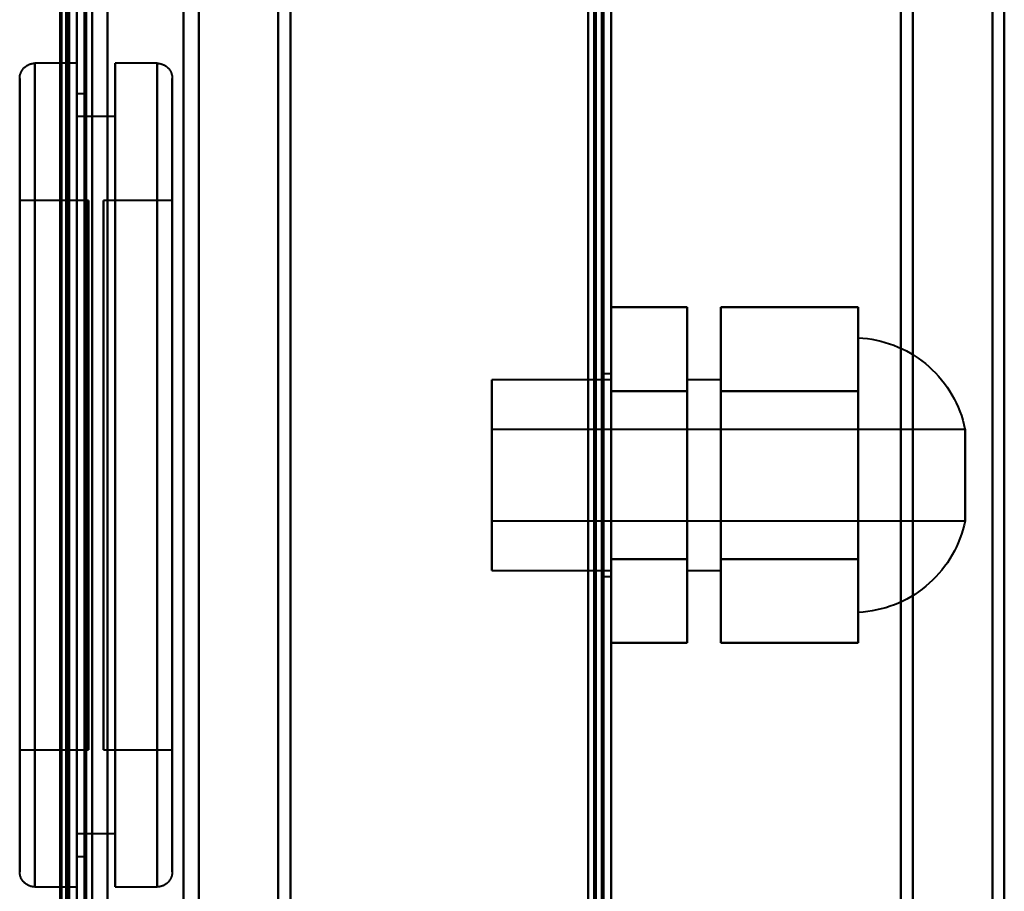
# Model space of a CAD drawing. Header units: millimetres. Extents: x -1352 to 2139, y -120 to 1046.
# Tile 65 of 77: x 546 to 611, y 684 to 742. Entities that reach past the tile are written whole.
import ezdxf

# ---------------------------------------------------------------- set-up
doc = ezdxf.new("R2010")
doc.units = ezdxf.units.MM
doc.layers.add('A-GENM', color=13, linetype='Continuous', lineweight=40)
doc.layers.add('G-IMPT', color=8, linetype='Continuous', lineweight=40)

# ---------------------------------------------------------------- blocks, each defined once
blk = doc.blocks.new('Maintenance r21 - Maintenance r21-755170-Avant')
at = {"layer": 'A-GENM'}
for p, q in [((585, 0), (585, 973.372)), ((585, 973.372), (585, 0))]:
    blk.add_line(p, q, dxfattribs=at)
blk = doc.blocks.new('Souche connecteur circulaire R23 - Souche connecteur circulaire R23-755164-Avant')
at = {"layer": 'A-GENM'}
blk.add_line((585, 770), (585, 612.5), dxfattribs=at)
blk = doc.blocks.new('NEXA 1000 CALQUES_dwg-755156-Avant')
at = {"layer": 'G-IMPT'}
for p, q in [((585, 128.972), (585, 972.772)), ((549.5, 129.472), (549.5, 937.272)), ((550, 937.272), (550, 129.472)), ((549.3, 604.868), (549.3, 934.872)), ((549.3, 934.872), (549.3, 604.868)), ((550, 934.872), (550, 604.868)), ((549.3, 591.872), (549.3, 921.877)), ((549.3, 921.877), (549.3, 591.872)), ((550, 702.849), (550, 921.872)), ((564, 616.883), (564, 921.872)), ((564, 921.872), (564, 616.883)), ((584.5, 921.872), (584.5, 616.883)), ((584.5, 921.872), (584.5, 604.872)), ((584.5, 604.872), (584.5, 921.872)), ((584.5, 604.872), (584.5, 921.872)), ((585, 616.883), (585, 921.872)), ((585, 604.872), (585, 921.872)), ((585, 921.872), (585, 604.872)), ((585, 921.872), (585, 604.872)), ((604, 921.872), (604, 616.883)), ((604, 616.883), (604, 921.872)), ((551, 617.807), (551, 920.872)), ((558, 617.807), (558, 920.872)), ((558, 920.872), (558, 617.807)), ((563.198, 921.281), (563.198, 617.429)), ((563.198, 617.429), (563.198, 921.281)), ((604.773, 921.281), (604.773, 617.429)), ((604.773, 617.429), (604.773, 921.281)), ((610, 920.838), (610, 617.839)), ((610, 617.839), (610, 920.838)), ((549.3, 703.47), (549.3, 920.246)), ((556.99, 618.386), (556.99, 920.246)), ((556.99, 920.246), (556.99, 618.386)), ((610.773, 920.246), (610.773, 618.386)), ((610.773, 618.386), (610.773, 920.246)), ((564, 604.872), (564, 909.862)), ((564, 909.862), (564, 604.872)), ((604, 909.862), (604, 604.872)), ((604, 604.872), (604, 909.862)), ((563.198, 909.315), (563.198, 605.464)), ((563.198, 605.464), (563.198, 909.315)), ((604.773, 909.315), (604.773, 605.464)), ((604.773, 605.464), (604.773, 909.315)), ((551, 605.872), (551, 908.938)), ((551, 908.938), (551, 703.231)), ((558, 605.872), (558, 908.938)), ((558, 908.938), (558, 605.872)), ((610, 908.906), (610, 605.907)), ((610, 605.907), (610, 908.906)), ((549.3, 908.359), (549.3, 606.498)), ((556.99, 703.47), (556.99, 908.359)), ((556.99, 908.359), (556.99, 703.47)), ((610.773, 908.359), (610.773, 606.498)), ((610.773, 606.498), (610.773, 908.359)), ((551, 823.514), (551, 605.872)), ((549.3, 606.498), (549.3, 823.275)), ((549.3, 823.275), (549.3, 618.386)), ((585, 291.172), (585, 810.572)), ((550, 763.372), (550, 591.872)), ((550, 763.372), (550, 604.872)), ((550, 604.872), (550, 763.372)), ((550, 591.872), (550, 763.372)), ((550.5, 763.372), (550.5, 604.872)), ((550.5, 604.872), (550.5, 763.372)), ((550, 738.772), (547.25, 738.772)), ((547.25, 711.772), (547.25, 738.772)), ((547.25, 711.772), (547.25, 738.772)), ((547.25, 738.772), (547.25, 684.772)), ((547.25, 738.772), (547.25, 684.772)), ((550, 738.772), (550, 711.772)), ((550, 684.772), (550, 738.772)), ((550, 684.772), (550, 738.772)), ((555.25, 738.772), (552.5, 738.772)), ((552.5, 738.772), (552.5, 711.772)), ((552.5, 711.772), (552.5, 738.772)), ((555.25, 738.772), (555.25, 711.772)), ((555.25, 711.772), (555.25, 738.772)), ((555.25, 684.772), (555.25, 738.772)), ((546.25, 711.772), (546.25, 737.772)), ((546.25, 685.772), (546.25, 737.772)), ((546.25, 737.772), (546.25, 711.772)), ((556.25, 737.772), (556.25, 711.772)), ((556.25, 737.772), (556.25, 685.772)), ((556.25, 711.772), (556.25, 737.772)), ((550.5, 736.772), (550, 736.772)), ((550, 736.772), (550, 711.772)), ((550, 711.772), (550, 736.772)), ((550.5, 736.772), (550.5, 711.772)), ((550.5, 711.772), (550.5, 736.772)), ((552.5, 735.272), (550, 735.272)), ((550, 735.272), (550, 711.772)), ((550, 711.772), (550, 735.272)), ((552.5, 735.272), (552.5, 711.772)), ((552.5, 711.772), (552.5, 735.272)), ((550.75, 729.772), (546.25, 729.772)), ((546.25, 711.772), (546.25, 729.772)), ((546.25, 729.772), (546.25, 711.772)), ((550.75, 711.772), (550.75, 729.772)), ((550.75, 729.772), (550.75, 711.772)), ((556.25, 729.772), (551.75, 729.772)), ((551.75, 729.772), (551.75, 711.772)), ((551.75, 693.772), (551.75, 729.772)), ((551.75, 693.772), (551.75, 729.772)), ((556.25, 729.772), (556.25, 693.772)), ((556.25, 729.772), (556.25, 693.772)), ((556.25, 711.772), (556.25, 729.772)), ((601.2, 720.772), (601.2, 711.772)), ((601.2, 702.772), (601.2, 720.772)), ((601.2, 711.772), (601.2, 720.772)), ((585, 718.422), (584.5, 718.422)), ((584.5, 711.772), (584.5, 718.422)), ((584.5, 718.422), (584.5, 711.772)), ((585, 718.422), (585, 711.772)), ((585, 711.772), (585, 718.422)), ((585, 718.022), (577.2, 718.022)), ((577.2, 718.022), (577.2, 705.522)), ((577.2, 718.022), (577.2, 705.522)), ((577.2, 711.772), (577.2, 718.022)), ((585, 718.022), (585, 711.772)), ((585, 705.522), (585, 718.022)), ((585, 705.522), (585, 718.022)), ((592.2, 718.022), (590, 718.022)), ((590, 718.022), (590, 711.772)), ((590, 711.772), (590, 718.022)), ((592.2, 718.022), (592.2, 711.772)), ((592.2, 711.772), (592.2, 718.022)), ((608.2, 714.772), (577.2, 714.772)), ((577.2, 714.772), (577.2, 711.772)), ((577.2, 711.772), (577.2, 714.772)), ((608.2, 714.772), (608.2, 708.772)), ((608.2, 714.772), (608.2, 711.772)), ((608.2, 711.772), (608.2, 714.772)), ((546.25, 685.772), (546.25, 711.772)), ((546.25, 711.772), (546.25, 685.772)), ((546.25, 693.772), (546.25, 711.772)), ((546.25, 711.772), (546.25, 693.772)), ((547.25, 684.772), (547.25, 711.772)), ((550, 711.772), (550, 684.772)), ((550, 711.772), (550, 684.772)), ((550, 711.772), (550, 686.772)), ((550, 686.772), (550, 711.772)), ((550, 711.772), (550, 688.272)), ((550, 688.272), (550, 711.772)), ((550.5, 711.772), (550.5, 686.772)), ((550.5, 686.772), (550.5, 711.772)), ((550.75, 693.772), (550.75, 711.772)), ((550.75, 711.772), (550.75, 693.772)), ((551.75, 711.772), (551.75, 693.772)), ((551.75, 711.772), (551.75, 693.772)), ((552.5, 711.772), (552.5, 688.272)), ((552.5, 711.772), (552.5, 684.772)), ((552.5, 688.272), (552.5, 711.772)), ((552.5, 684.772), (552.5, 711.772)), ((555.25, 711.772), (555.25, 684.772)), ((555.25, 684.772), (555.25, 711.772)), ((556.25, 711.772), (556.25, 685.772)), ((556.25, 685.772), (556.25, 711.772)), ((556.25, 693.772), (556.25, 711.772)), ((556.25, 693.772), (556.25, 711.772)), ((577.2, 711.772), (577.2, 708.772)), ((577.2, 708.772), (577.2, 711.772)), ((577.2, 705.522), (577.2, 711.772)), ((577.2, 705.522), (577.2, 711.772)), ((584.5, 705.122), (584.5, 711.772)), ((584.5, 711.772), (584.5, 705.122)), ((585, 711.772), (585, 705.522)), ((585, 711.772), (585, 705.522)), ((585, 711.772), (585, 705.122)), ((585, 705.122), (585, 711.772)), ((590, 711.772), (590, 705.522)), ((590, 705.522), (590, 711.772)), ((592.2, 711.772), (592.2, 705.522)), ((592.2, 705.522), (592.2, 711.772)), ((601.2, 711.772), (601.2, 702.772)), ((601.2, 702.772), (601.2, 711.772)), ((608.2, 711.772), (608.2, 708.772)), ((608.2, 708.772), (608.2, 711.772)), ((577.2, 708.772), (608.2, 708.772)), ((577.2, 705.522), (585, 705.522)), ((590, 705.522), (592.2, 705.522)), ((584.5, 705.122), (585, 705.122)), ((556.99, 606.498), (556.99, 703.47)), ((556.99, 703.47), (556.99, 606.498)), ((546.25, 693.772), (550.75, 693.772)), ((551.75, 693.772), (556.25, 693.772)), ((550, 688.272), (552.5, 688.272)), ((550, 686.772), (550.5, 686.772)), ((547.25, 684.772), (550, 684.772)), ((552.5, 684.772), (555.25, 684.772))]:
    blk.add_line(p, q, dxfattribs=at)
at = {"layer": 'G-IMPT', "flags": 128}
for points in [[(584.4, 972.772), (584.4, 761.822), (584.4, 550.872), (584.4, 339.922), (584.4, 128.972)], [(584.4, 972.772), (584.4, 761.822), (584.4, 550.872), (584.4, 339.922), (584.4, 128.972)], [(584.4, 128.972), (584.4, 339.922), (584.4, 550.872), (584.4, 761.822), (584.4, 972.772)], [(584.5, 128.972), (584.5, 339.922), (584.5, 550.872), (584.5, 761.822), (584.5, 972.772)], [(585, 128.972), (585, 339.922), (585, 550.872), (585, 761.822), (585, 972.772)], [(585, 972.772), (585, 761.822), (585, 550.872), (585, 339.922), (585, 128.972)], [(583.9, 129.472), (583.9, 340.172), (583.9, 550.872), (583.9, 761.572), (583.9, 972.272)], [(583.9, 129.472), (583.9, 340.172), (583.9, 550.872), (583.9, 761.572), (583.9, 972.272)], [(583.9, 972.272), (583.9, 761.572), (583.9, 550.872), (583.9, 340.172), (583.9, 129.472)], [(584, 972.272), (584, 761.572), (584, 550.872), (584, 340.172), (584, 129.472)], [(584, 129.472), (584, 340.172), (584, 550.872), (584, 761.572), (584, 972.272)], [(584, 972.272), (584, 761.572), (584, 550.872), (584, 340.172), (584, 129.472)], [(584.5, 972.272), (584.5, 761.572), (584.5, 550.872), (584.5, 340.172), (584.5, 129.472)], [(584.5, 129.472), (584.5, 340.172), (584.5, 550.872), (584.5, 761.572), (584.5, 972.272)], [(584.5, 129.472), (584.5, 340.172), (584.5, 550.872), (584.5, 761.572), (584.5, 972.272)], [(584.5, 972.272), (584.5, 761.572), (584.5, 550.872), (584.5, 340.172), (584.5, 129.472)], [(584.5, 972.272), (584.5, 761.572), (584.5, 550.872), (584.5, 340.172), (584.5, 129.472)], [(584.5, 129.472), (584.5, 340.172), (584.5, 550.872), (584.5, 761.572), (584.5, 972.272)], [(549.4, 937.772), (549.4, 735.572), (549.4, 533.372), (549.4, 331.172), (549.4, 128.972)], [(549.4, 128.972), (549.4, 331.172), (549.4, 533.372), (549.4, 735.572), (549.4, 937.772)], [(549.4, 128.972), (549.4, 331.172), (549.4, 533.372), (549.4, 735.572), (549.4, 937.772)], [(549.5, 937.772), (549.5, 735.572), (549.5, 533.372), (549.5, 331.172), (549.5, 128.972)], [(550, 937.772), (550, 735.572), (550, 533.372), (550, 331.172), (550, 128.972)], [(550, 128.972), (550, 331.172), (550, 533.372), (550, 735.572), (550, 937.772)], [(552, 937.772), (552, 735.572), (552, 533.372), (552, 331.172), (552, 128.972)], [(552, 128.972), (552, 331.172), (552, 533.372), (552, 735.572), (552, 937.772)], [(552, 937.772), (552, 735.572), (552, 533.372), (552, 331.172), (552, 128.972)], [(552, 128.972), (552, 331.172), (552, 533.372), (552, 735.572), (552, 937.772)], [(584.4, 128.972), (584.4, 331.172), (584.4, 533.372), (584.4, 735.572), (584.4, 937.772)], [(584.4, 128.972), (584.4, 331.172), (584.4, 533.372), (584.4, 735.572), (584.4, 937.772)], [(584.4, 937.772), (584.4, 735.572), (584.4, 533.372), (584.4, 331.172), (584.4, 128.972)], [(584.5, 937.772), (584.5, 735.572), (584.5, 533.372), (584.5, 331.172), (584.5, 128.972)], [(585, 937.772), (585, 735.572), (585, 533.372), (585, 331.172), (585, 128.972)], [(585, 128.972), (585, 331.172), (585, 533.372), (585, 735.572), (585, 937.772)], [(548.9, 937.272), (548.9, 743.297), (548.9, 549.322), (548.9, 355.347), (548.9, 161.372)], [(548.9, 161.372), (548.9, 355.347), (548.9, 549.322), (548.9, 743.297), (548.9, 937.272)], [(549, 129.372), (549, 331.372), (549, 533.372), (549, 735.372), (549, 937.372)], [(549, 937.372), (549, 735.372), (549, 533.372), (549, 331.372), (549, 129.372)], [(549, 129.472), (549, 331.422), (549, 533.372), (549, 735.322), (549, 937.272)], [(549, 937.272), (549, 735.322), (549, 533.372), (549, 331.422), (549, 129.472)], [(549.5, 937.272), (549.5, 735.322), (549.5, 533.372), (549.5, 331.422), (549.5, 129.472)], [(549.5, 129.472), (549.5, 331.422), (549.5, 533.372), (549.5, 735.322), (549.5, 937.272)], [(549.5, 937.272), (549.5, 735.322), (549.5, 533.372), (549.5, 331.422), (549.5, 129.472)], [(549.5, 129.472), (549.5, 331.422), (549.5, 533.372), (549.5, 735.322), (549.5, 937.272)], [(549.5, 129.472), (549.5, 331.422), (549.5, 533.372), (549.5, 735.322), (549.5, 937.272)], [(549.5, 937.272), (549.5, 735.322), (549.5, 533.372), (549.5, 331.422), (549.5, 129.472)], [(550, 129.472), (550, 331.422), (550, 533.372), (550, 735.322), (550, 937.272)], [(550, 937.272), (550, 735.322), (550, 533.372), (550, 331.422), (550, 129.472)], [(550, 937.272), (550, 743.297), (550, 549.322), (550, 355.347), (550, 161.372)], [(550, 129.472), (550, 331.422), (550, 533.372), (550, 735.322), (550, 937.272)], [(550, 161.372), (550, 355.347), (550, 549.322), (550, 743.297), (550, 937.272)], [(550, 937.272), (550, 735.322), (550, 533.372), (550, 331.422), (550, 129.472)], [(550.5, 129.472), (550.5, 331.422), (550.5, 533.372), (550.5, 735.322), (550.5, 937.272)], [(550.5, 937.272), (550.5, 735.322), (550.5, 533.372), (550.5, 331.422), (550.5, 129.472)], [(550.6, 129.472), (550.6, 331.422), (550.6, 533.372), (550.6, 735.322), (550.6, 937.272)], [(550.6, 937.272), (550.6, 735.322), (550.6, 533.372), (550.6, 331.422), (550.6, 129.472)], [(550.6, 129.472), (550.6, 331.422), (550.6, 533.372), (550.6, 735.322), (550.6, 937.272)], [(550.6, 129.472), (550.6, 331.422), (550.6, 533.372), (550.6, 735.322), (550.6, 937.272)], [(550.6, 937.272), (550.6, 735.322), (550.6, 533.372), (550.6, 331.422), (550.6, 129.472)], [(550.6, 937.272), (550.6, 735.322), (550.6, 533.372), (550.6, 331.422), (550.6, 129.472)], [(552, 937.272), (552, 735.322), (552, 533.372), (552, 331.422), (552, 129.472)], [(552, 129.472), (552, 331.422), (552, 533.372), (552, 735.322), (552, 937.272)], [(552, 937.272), (552, 735.322), (552, 533.372), (552, 331.422), (552, 129.472)], [(552, 129.472), (552, 331.422), (552, 533.372), (552, 735.322), (552, 937.272)], [(583.5, 937.272), (583.5, 735.322), (583.5, 533.372), (583.5, 331.422), (583.5, 129.472)], [(583.5, 129.472), (583.5, 331.422), (583.5, 533.372), (583.5, 735.322), (583.5, 937.272)], [(583.5, 129.472), (583.5, 331.422), (583.5, 533.372), (583.5, 735.322), (583.5, 937.272)], [(583.5, 937.272), (583.5, 735.322), (583.5, 533.372), (583.5, 331.422), (583.5, 129.472)], [(583.5, 810.572), (583.5, 680.722), (583.5, 550.872), (583.5, 421.022), (583.5, 291.172)], [(583.5, 291.172), (583.5, 421.022), (583.5, 550.872), (583.5, 680.722), (583.5, 810.572)], [(583.5, 810.572), (583.5, 680.722), (583.5, 550.872), (583.5, 421.022), (583.5, 291.172)], [(583.5, 291.172), (583.5, 421.022), (583.5, 550.872), (583.5, 680.722), (583.5, 810.572)], [(584.4, 810.572), (584.4, 680.722), (584.4, 550.872), (584.4, 421.022), (584.4, 291.172)], [(584.4, 810.572), (584.4, 680.722), (584.4, 550.872), (584.4, 421.022), (584.4, 291.172)], [(584.4, 291.172), (584.4, 421.022), (584.4, 550.872), (584.4, 680.722), (584.4, 810.572)], [(584.5, 291.172), (584.5, 421.022), (584.5, 550.872), (584.5, 680.722), (584.5, 810.572)], [(585, 291.172), (585, 421.022), (585, 550.872), (585, 680.722), (585, 810.572)], [(585, 810.572), (585, 680.722), (585, 550.872), (585, 421.022), (585, 291.172)], [(585, 810.572), (585, 680.722), (585, 550.872), (585, 421.022), (585, 291.172)], [(585, 291.172), (585, 421.022), (585, 550.872), (585, 680.722), (585, 810.572)], [(546.25, 737.772), (546.251, 737.812), (546.253, 737.852), (546.257, 737.892), (546.263, 737.932), (546.27, 737.971), (546.279, 738.01), (546.289, 738.049), (546.301, 738.087), (546.314, 738.125), (546.329, 738.162), (546.345, 738.198), (546.363, 738.234), (546.382, 738.269), (546.403, 738.303), (546.425, 738.337), (546.448, 738.369), (546.472, 738.401), (546.498, 738.432), (546.525, 738.461), (546.553, 738.49), (546.583, 738.517), (546.613, 738.543), (546.644, 738.568), (546.676, 738.591), (546.71, 738.614), (546.744, 738.635), (546.779, 738.654), (546.814, 738.672), (546.851, 738.689), (546.888, 738.704), (546.925, 738.718), (546.963, 738.73), (547.002, 738.741), (547.041, 738.75), (547.08, 738.758), (547.12, 738.764), (547.159, 738.768), (547.199, 738.771), (547.239, 738.772), (547.25, 738.772)], [(555.25, 738.772), (555.29, 738.772), (555.33, 738.769), (555.37, 738.765), (555.409, 738.76), (555.449, 738.752), (555.488, 738.744), (555.526, 738.733), (555.565, 738.722), (555.602, 738.708), (555.639, 738.693), (555.676, 738.677), (555.712, 738.659), (555.747, 738.64), (555.781, 738.62), (555.815, 738.598), (555.847, 738.574), (555.879, 738.55), (555.909, 738.524), (555.939, 738.497), (555.967, 738.469), (555.995, 738.44), (556.021, 738.409), (556.046, 738.378), (556.069, 738.346), (556.091, 738.313), (556.112, 738.279), (556.132, 738.244), (556.15, 738.208), (556.167, 738.172), (556.182, 738.135), (556.196, 738.097), (556.208, 738.059), (556.219, 738.02), (556.228, 737.982), (556.235, 737.942), (556.241, 737.903), (556.246, 737.863), (556.249, 737.823), (556.25, 737.783), (556.25, 737.772)], [(546.25, 737.772), (546.25, 737.752), (546.25, 737.689), (546.25, 737.585), (546.25, 737.44), (546.25, 737.254), (546.25, 737.027), (546.25, 736.76), (546.25, 736.452), (546.25, 736.106), (546.25, 735.72), (546.25, 735.296), (546.25, 734.834), (546.25, 734.336), (546.25, 733.801), (546.25, 733.231), (546.25, 732.627), (546.25, 731.989), (546.25, 731.319), (546.25, 730.618), (546.25, 729.887), (546.25, 729.126), (546.25, 728.338), (546.25, 727.524), (546.25, 726.684), (546.25, 725.82), (546.25, 724.934), (546.25, 724.027), (546.25, 723.1), (546.25, 722.155), (546.25, 721.194), (546.25, 720.217), (546.25, 719.227), (546.25, 718.225), (546.25, 717.213), (546.25, 716.191), (546.25, 715.163), (546.25, 714.13), (546.25, 713.092), (546.25, 712.053), (546.25, 711.013), (546.25, 709.974), (546.25, 708.939), (546.25, 707.907), (546.25, 706.882), (546.25, 705.865), (546.25, 704.857), (546.25, 703.86), (546.25, 702.876), (546.25, 701.907), (546.25, 700.952), (546.25, 700.016), (546.25, 699.098), (546.25, 698.2), (546.25, 697.324), (546.25, 696.471), (546.25, 695.643), (546.25, 694.84), (546.25, 694.065), (546.25, 693.318), (546.25, 692.6), (546.25, 691.913), (546.25, 691.258), (546.25, 690.636), (546.25, 690.047), (546.25, 689.493), (546.25, 688.975), (546.25, 688.493), (546.25, 688.049), (546.25, 687.642), (546.25, 687.275), (546.25, 686.946), (546.25, 686.657), (546.25, 686.408), (546.25, 686.2), (546.25, 686.032), (546.25, 685.906), (546.25, 685.822), (546.25, 685.778), (546.25, 685.772)], [(546.25, 685.772), (546.25, 685.793), (546.25, 685.855), (546.25, 685.959), (546.25, 686.104), (546.25, 686.291), (546.25, 686.518), (546.25, 686.785), (546.25, 687.092), (546.25, 687.439), (546.25, 687.825), (546.25, 688.249), (546.25, 688.71), (546.25, 689.209), (546.25, 689.744), (546.25, 690.314), (546.25, 690.918), (546.25, 691.555), (546.25, 692.225), (546.25, 692.927), (546.25, 693.658), (546.25, 694.418), (546.25, 695.206), (546.25, 696.021), (546.25, 696.861), (546.25, 697.724), (546.25, 698.611), (546.25, 699.518), (546.25, 700.445), (546.25, 701.389), (546.25, 702.351), (546.25, 703.328), (546.25, 704.318), (546.25, 705.32), (546.25, 706.332), (546.25, 707.353), (546.25, 708.381), (546.25, 709.415), (546.25, 710.452), (546.25, 711.492), (546.25, 712.531), (546.25, 713.57), (546.25, 714.606), (546.25, 715.637), (546.25, 716.662), (546.25, 717.68), (546.25, 718.687), (546.25, 719.684), (546.25, 720.668), (546.25, 721.638), (546.25, 722.592), (546.25, 723.529), (546.25, 724.447), (546.25, 725.345), (546.25, 726.22), (546.25, 727.073), (546.25, 727.902), (546.25, 728.704), (546.25, 729.48), (546.25, 730.227), (546.25, 730.945), (546.25, 731.631), (546.25, 732.287), (546.25, 732.909), (546.25, 733.498), (546.25, 734.051), (546.25, 734.57), (546.25, 735.051), (546.25, 735.496), (546.25, 735.902), (546.25, 736.27), (546.25, 736.599), (546.25, 736.888), (546.25, 737.137), (546.25, 737.345), (546.25, 737.512), (546.25, 737.638), (546.25, 737.723), (546.25, 737.766), (546.25, 737.772)], [(556.25, 685.772), (556.25, 685.793), (556.25, 685.855), (556.25, 685.959), (556.25, 686.104), (556.25, 686.291), (556.25, 686.518), (556.25, 686.785), (556.25, 687.092), (556.25, 687.439), (556.25, 687.825), (556.25, 688.249), (556.25, 688.71), (556.25, 689.209), (556.25, 689.744), (556.25, 690.314), (556.25, 690.918), (556.25, 691.555), (556.25, 692.225), (556.25, 692.927), (556.25, 693.658), (556.25, 694.418), (556.25, 695.206), (556.25, 696.021), (556.25, 696.861), (556.25, 697.724), (556.25, 698.611), (556.25, 699.518), (556.25, 700.445), (556.25, 701.389), (556.25, 702.351), (556.25, 703.328), (556.25, 704.318), (556.25, 705.32), (556.25, 706.332), (556.25, 707.353), (556.25, 708.381), (556.25, 709.415), (556.25, 710.452), (556.25, 711.492), (556.25, 712.531), (556.25, 713.57), (556.25, 714.606), (556.25, 715.637), (556.25, 716.662), (556.25, 717.68), (556.25, 718.687), (556.25, 719.684), (556.25, 720.668), (556.25, 721.638), (556.25, 722.592), (556.25, 723.529), (556.25, 724.447), (556.25, 725.345), (556.25, 726.22), (556.25, 727.073), (556.25, 727.902), (556.25, 728.704), (556.25, 729.48), (556.25, 730.227), (556.25, 730.945), (556.25, 731.631), (556.25, 732.287), (556.25, 732.909), (556.25, 733.498), (556.25, 734.051), (556.25, 734.57), (556.25, 735.051), (556.25, 735.496), (556.25, 735.902), (556.25, 736.27), (556.25, 736.599), (556.25, 736.888), (556.25, 737.137), (556.25, 737.345), (556.25, 737.512), (556.25, 737.638), (556.25, 737.723), (556.25, 737.766), (556.25, 737.772)], [(556.25, 737.772), (556.25, 737.752), (556.25, 737.689), (556.25, 737.585), (556.25, 737.44), (556.25, 737.254), (556.25, 737.027), (556.25, 736.76), (556.25, 736.452), (556.25, 736.106), (556.25, 735.72), (556.25, 735.296), (556.25, 734.834), (556.25, 734.336), (556.25, 733.801), (556.25, 733.231), (556.25, 732.627), (556.25, 731.989), (556.25, 731.319), (556.25, 730.618), (556.25, 729.887), (556.25, 729.126), (556.25, 728.338), (556.25, 727.524), (556.25, 726.684), (556.25, 725.82), (556.25, 724.934), (556.25, 724.027), (556.25, 723.1), (556.25, 722.155), (556.25, 721.194), (556.25, 720.217), (556.25, 719.227), (556.25, 718.225), (556.25, 717.213), (556.25, 716.191), (556.25, 715.163), (556.25, 714.13), (556.25, 713.092), (556.25, 712.053), (556.25, 711.013), (556.25, 709.974), (556.25, 708.939), (556.25, 707.907), (556.25, 706.882), (556.25, 705.865), (556.25, 704.857), (556.25, 703.86), (556.25, 702.876), (556.25, 701.907), (556.25, 700.952), (556.25, 700.016), (556.25, 699.098), (556.25, 698.2), (556.25, 697.324), (556.25, 696.471), (556.25, 695.643), (556.25, 694.84), (556.25, 694.065), (556.25, 693.318), (556.25, 692.6), (556.25, 691.913), (556.25, 691.258), (556.25, 690.636), (556.25, 690.047), (556.25, 689.493), (556.25, 688.975), (556.25, 688.493), (556.25, 688.049), (556.25, 687.642), (556.25, 687.275), (556.25, 686.946), (556.25, 686.657), (556.25, 686.408), (556.25, 686.2), (556.25, 686.032), (556.25, 685.906), (556.25, 685.822), (556.25, 685.778), (556.25, 685.772)], [(585, 717.272), (585, 718.647), (585, 720.022), (585, 721.397), (585, 722.772)], [(585, 722.772), (586.25, 722.772), (587.5, 722.772), (588.75, 722.772), (590, 722.772)], [(590, 722.772), (588.75, 722.772), (587.5, 722.772), (586.25, 722.772), (585, 722.772)], [(585, 722.772), (585, 721.397), (585, 720.022), (585, 718.647), (585, 717.272)], [(585, 717.272), (585, 718.647), (585, 720.022), (585, 721.397), (585, 722.772)], [(585, 722.772), (585, 721.397), (585, 720.022), (585, 718.647), (585, 717.272)], [(590, 717.272), (590, 718.647), (590, 720.022), (590, 721.397), (590, 722.772)], [(590, 722.772), (590, 721.397), (590, 720.022), (590, 718.647), (590, 717.272)], [(590, 722.772), (590, 721.397), (590, 720.022), (590, 718.647), (590, 717.272)], [(590, 717.272), (590, 718.647), (590, 720.022), (590, 721.397), (590, 722.772)], [(592.2, 717.272), (592.2, 718.647), (592.2, 720.022), (592.2, 721.397), (592.2, 722.772)], [(592.2, 722.772), (592.2, 721.397), (592.2, 720.022), (592.2, 718.647), (592.2, 717.272)], [(592.2, 717.272), (592.2, 718.647), (592.2, 720.022), (592.2, 721.397), (592.2, 722.772)], [(592.2, 722.772), (594.45, 722.772), (596.7, 722.772), (598.95, 722.772), (601.2, 722.772)], [(592.2, 722.772), (592.2, 721.397), (592.2, 720.022), (592.2, 718.647), (592.2, 717.272)], [(601.2, 722.772), (598.95, 722.772), (596.7, 722.772), (594.45, 722.772), (592.2, 722.772)], [(601.2, 717.272), (601.2, 718.647), (601.2, 720.022), (601.2, 721.397), (601.2, 722.772)], [(601.2, 722.772), (601.2, 721.397), (601.2, 720.022), (601.2, 718.647), (601.2, 717.272)], [(601.2, 722.772), (601.2, 721.397), (601.2, 720.022), (601.2, 718.647), (601.2, 717.272)], [(601.2, 717.272), (601.2, 718.647), (601.2, 720.022), (601.2, 721.397), (601.2, 722.772)], [(601.2, 720.772), (601.499, 720.752), (601.798, 720.72), (602.094, 720.677), (602.389, 720.621), (602.681, 720.553), (602.971, 720.474), (603.257, 720.384), (603.539, 720.282), (603.817, 720.169), (604.09, 720.045), (604.358, 719.91), (604.62, 719.764), (604.876, 719.608), (605.126, 719.442), (605.369, 719.266), (605.605, 719.081), (605.833, 718.886), (606.053, 718.682), (606.265, 718.47), (606.468, 718.249), (606.662, 718.02), (606.847, 717.784), (607.022, 717.541), (607.188, 717.29), (607.343, 717.034), (607.488, 716.771), (607.622, 716.503), (607.746, 716.229), (607.858, 715.951), (607.959, 715.669), (608.049, 715.383), (608.128, 715.093), (608.194, 714.801), (608.2, 714.772)], [(585, 706.272), (585, 709.022), (585, 711.772), (585, 714.522), (585, 717.272)], [(585, 717.272), (586.25, 717.272), (587.5, 717.272), (588.75, 717.272), (590, 717.272)], [(590, 717.272), (588.75, 717.272), (587.5, 717.272), (586.25, 717.272), (585, 717.272)], [(590, 717.272), (588.75, 717.272), (587.5, 717.272), (586.25, 717.272), (585, 717.272)], [(585, 717.272), (585, 714.522), (585, 711.772), (585, 709.022), (585, 706.272)], [(585, 717.272), (586.25, 717.272), (587.5, 717.272), (588.75, 717.272), (590, 717.272)], [(585, 706.272), (585, 709.022), (585, 711.772), (585, 714.522), (585, 717.272)], [(585, 717.272), (585, 714.522), (585, 711.772), (585, 709.022), (585, 706.272)], [(590, 706.272), (590, 709.022), (590, 711.772), (590, 714.522), (590, 717.272)], [(590, 717.272), (590, 714.522), (590, 711.772), (590, 709.022), (590, 706.272)], [(590, 717.272), (590, 714.522), (590, 711.772), (590, 709.022), (590, 706.272)], [(590, 706.272), (590, 709.022), (590, 711.772), (590, 714.522), (590, 717.272)], [(592.2, 706.272), (592.2, 709.022), (592.2, 711.772), (592.2, 714.522), (592.2, 717.272)], [(592.2, 717.272), (592.2, 714.522), (592.2, 711.772), (592.2, 709.022), (592.2, 706.272)], [(601.2, 717.272), (598.95, 717.272), (596.7, 717.272), (594.45, 717.272), (592.2, 717.272)], [(592.2, 717.272), (592.2, 714.522), (592.2, 711.772), (592.2, 709.022), (592.2, 706.272)], [(592.2, 706.272), (592.2, 709.022), (592.2, 711.772), (592.2, 714.522), (592.2, 717.272)], [(592.2, 717.272), (594.45, 717.272), (596.7, 717.272), (598.95, 717.272), (601.2, 717.272)], [(601.2, 717.272), (598.95, 717.272), (596.7, 717.272), (594.45, 717.272), (592.2, 717.272)], [(592.2, 717.272), (594.45, 717.272), (596.7, 717.272), (598.95, 717.272), (601.2, 717.272)], [(601.2, 706.272), (601.2, 709.022), (601.2, 711.772), (601.2, 714.522), (601.2, 717.272)], [(601.2, 717.272), (601.2, 714.522), (601.2, 711.772), (601.2, 709.022), (601.2, 706.272)], [(601.2, 706.272), (601.2, 709.022), (601.2, 711.772), (601.2, 714.522), (601.2, 717.272)], [(601.2, 717.272), (601.2, 714.522), (601.2, 711.772), (601.2, 709.022), (601.2, 706.272)], [(608.2, 708.772), (608.134, 708.48), (608.057, 708.19), (607.969, 707.903), (607.868, 707.62), (607.757, 707.342), (607.635, 707.068), (607.501, 706.799), (607.358, 706.536), (607.203, 706.279), (607.039, 706.028), (606.864, 705.784), (606.681, 705.547), (606.487, 705.317), (606.285, 705.096), (606.074, 704.883), (605.854, 704.678), (605.627, 704.482), (605.392, 704.296), (605.15, 704.119), (604.901, 703.952), (604.645, 703.795), (604.383, 703.649), (604.116, 703.513), (603.843, 703.387), (603.566, 703.273), (603.284, 703.17), (602.998, 703.078), (602.709, 702.998), (602.417, 702.93), (602.123, 702.873), (601.826, 702.828), (601.528, 702.795), (601.229, 702.774), (601.2, 702.772)], [(585, 700.772), (585, 702.147), (585, 703.522), (585, 704.897), (585, 706.272)], [(585, 706.272), (586.25, 706.272), (587.5, 706.272), (588.75, 706.272), (590, 706.272)], [(590, 706.272), (588.75, 706.272), (587.5, 706.272), (586.25, 706.272), (585, 706.272)], [(590, 706.272), (588.75, 706.272), (587.5, 706.272), (586.25, 706.272), (585, 706.272)], [(585, 706.272), (585, 704.897), (585, 703.522), (585, 702.147), (585, 700.772)], [(585, 706.272), (586.25, 706.272), (587.5, 706.272), (588.75, 706.272), (590, 706.272)], [(585, 706.272), (585, 704.897), (585, 703.522), (585, 702.147), (585, 700.772)], [(585, 700.772), (585, 702.147), (585, 703.522), (585, 704.897), (585, 706.272)], [(590, 706.272), (590, 704.897), (590, 703.522), (590, 702.147), (590, 700.772)], [(590, 700.772), (590, 702.147), (590, 703.522), (590, 704.897), (590, 706.272)], [(590, 706.272), (590, 704.897), (590, 703.522), (590, 702.147), (590, 700.772)], [(590, 700.772), (590, 702.147), (590, 703.522), (590, 704.897), (590, 706.272)], [(592.2, 706.272), (592.2, 704.897), (592.2, 703.522), (592.2, 702.147), (592.2, 700.772)], [(592.2, 700.772), (592.2, 702.147), (592.2, 703.522), (592.2, 704.897), (592.2, 706.272)], [(592.2, 706.272), (592.2, 704.897), (592.2, 703.522), (592.2, 702.147), (592.2, 700.772)], [(601.2, 706.272), (598.95, 706.272), (596.7, 706.272), (594.45, 706.272), (592.2, 706.272)], [(592.2, 706.272), (594.45, 706.272), (596.7, 706.272), (598.95, 706.272), (601.2, 706.272)], [(592.2, 700.772), (592.2, 702.147), (592.2, 703.522), (592.2, 704.897), (592.2, 706.272)], [(592.2, 706.272), (594.45, 706.272), (596.7, 706.272), (598.95, 706.272), (601.2, 706.272)], [(601.2, 706.272), (598.95, 706.272), (596.7, 706.272), (594.45, 706.272), (592.2, 706.272)], [(601.2, 706.272), (601.2, 704.897), (601.2, 703.522), (601.2, 702.147), (601.2, 700.772)], [(601.2, 700.772), (601.2, 702.147), (601.2, 703.522), (601.2, 704.897), (601.2, 706.272)], [(601.2, 700.772), (601.2, 702.147), (601.2, 703.522), (601.2, 704.897), (601.2, 706.272)], [(601.2, 706.272), (601.2, 704.897), (601.2, 703.522), (601.2, 702.147), (601.2, 700.772)], [(590, 700.772), (588.75, 700.772), (587.5, 700.772), (586.25, 700.772), (585, 700.772)], [(585, 700.772), (586.25, 700.772), (587.5, 700.772), (588.75, 700.772), (590, 700.772)], [(592.2, 700.772), (594.45, 700.772), (596.7, 700.772), (598.95, 700.772), (601.2, 700.772)], [(601.2, 700.772), (598.95, 700.772), (596.7, 700.772), (594.45, 700.772), (592.2, 700.772)], [(547.25, 684.772), (547.21, 684.773), (547.17, 684.776), (547.13, 684.779), (547.091, 684.785), (547.051, 684.792), (547.012, 684.801), (546.974, 684.811), (546.935, 684.823), (546.898, 684.836), (546.861, 684.851), (546.824, 684.868), (546.788, 684.885), (546.753, 684.904), (546.719, 684.925), (546.685, 684.947), (546.653, 684.97), (546.621, 684.995), (546.591, 685.02), (546.561, 685.047), (546.533, 685.076), (546.505, 685.105), (546.479, 685.135), (546.454, 685.166), (546.431, 685.199), (546.409, 685.232), (546.388, 685.266), (546.368, 685.301), (546.35, 685.337), (546.333, 685.373), (546.318, 685.41), (546.304, 685.448), (546.292, 685.486), (546.281, 685.524), (546.272, 685.563), (546.265, 685.602), (546.259, 685.642), (546.254, 685.682), (546.251, 685.722), (546.25, 685.762), (546.25, 685.772)], [(556.25, 685.772), (556.249, 685.732), (556.247, 685.692), (556.243, 685.653), (556.237, 685.613), (556.23, 685.574), (556.221, 685.535), (556.211, 685.496), (556.199, 685.458), (556.186, 685.42), (556.171, 685.383), (556.155, 685.346), (556.137, 685.311), (556.118, 685.275), (556.097, 685.241), (556.075, 685.208), (556.052, 685.175), (556.028, 685.144), (556.002, 685.113), (555.975, 685.083), (555.947, 685.055), (555.917, 685.028), (555.887, 685.002), (555.856, 684.977), (555.824, 684.953), (555.79, 684.931), (555.756, 684.91), (555.721, 684.89), (555.686, 684.872), (555.649, 684.856), (555.612, 684.84), (555.575, 684.827), (555.537, 684.814), (555.498, 684.804), (555.459, 684.794), (555.42, 684.787), (555.38, 684.781), (555.341, 684.776), (555.301, 684.774), (555.261, 684.772), (555.25, 684.772)]]:
    blk.add_lwpolyline(points, dxfattribs=at)

msp = doc.modelspace()

# ---------------------------------------------------------------- block references
at = {"layer": 'A-GENM'}
for name in ['Maintenance r21 - Maintenance r21-755170-Avant', 'Souche connecteur circulaire R23 - Souche connecteur circulaire R23-755164-Avant']:
    msp.add_blockref(name, (0, 0), dxfattribs=at)
at = {"layer": 'G-IMPT'}
msp.add_blockref('NEXA 1000 CALQUES_dwg-755156-Avant', (0, 0), dxfattribs=at)

doc.saveas('drawing.dxf')
